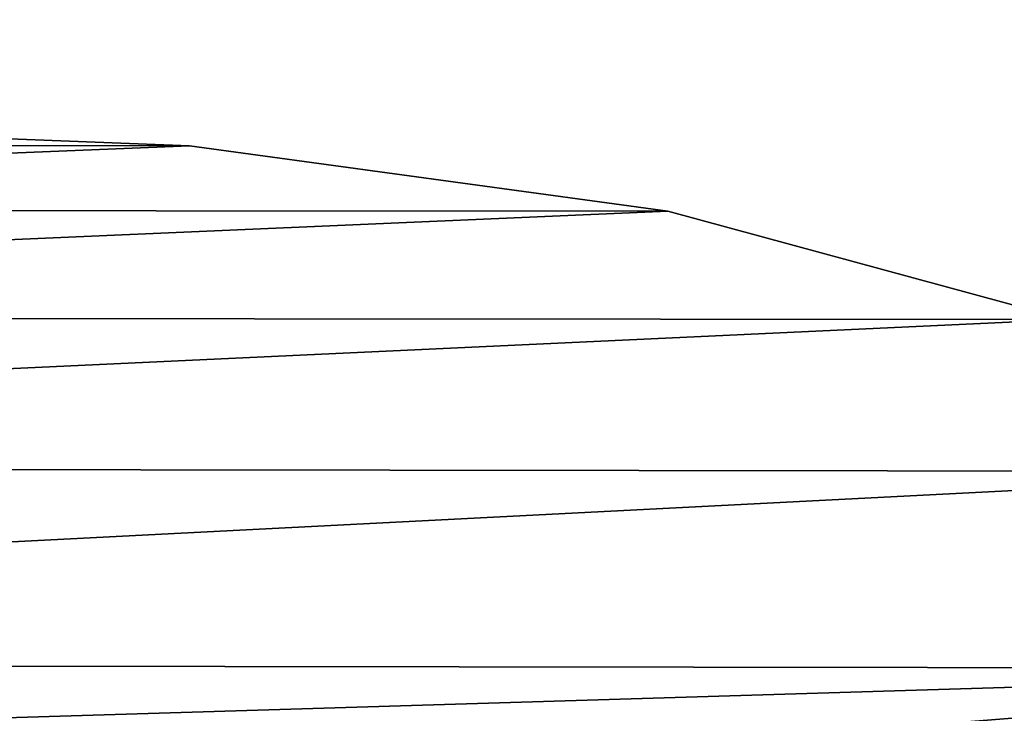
# Model space of a CAD drawing. Extents: x -5 to 2276, y 0 to 2500.
# Tile 32 of 106: x 794.45 to 804.17, y 414.8 to 421.65. Entities that reach past the tile are written whole.
import ezdxf

# ---------------------------------------------------------------- set-up
doc = ezdxf.new("R2010")
doc.units = 0
doc.header["$LTSCALE"] = 25.4
doc.layers.get('0').update_dxf_attribs({"linetype": 'CONTINUOUS'})
for name, color, linetype in [('IFCBUILDING', 32, 'CONTINUOUS'), ('IFCBUILDINGSTOREY', 34, 'CONTINUOUS'), ('IFCSITE', 32, 'CONTINUOUS'), ('IFCSLAB', 22, 'CONTINUOUS'), ('IFCWALL', 190, 'CONTINUOUS')]:
    doc.layers.add(name, color=color, linetype=linetype)

# ---------------------------------------------------------------- blocks, each defined once
blk = doc.blocks.new('GRUPUJ_1')
at = {"layer": 'IFCWALL'}
mesh = blk.add_polyface(dxfattribs=at)
corners = [(0, 0, 2300), (25, 25, 2300), (0, 2276.05, 2300), (175, 0, 2300), (25, 2251.05, 2300), (175, 25, 2300), (2500, 2151.05, 2300), (2475, 2251.05, 2300), (2475, 2151.05, 2300), (2500, 2276.05, 2300), (1245.07, 2251.05, 2300)]
mesh.append_faces([[corners[k] for k in face] for face in [(1, 3, 5), (6, 7, 8)]], dxfattribs={"vtx0": -1})
mesh.append_faces([[corners[k] for k in face] for face in [(0, 1, 2), (9, 7, 6)]], dxfattribs={"vtx0": -1, "vtx1": -1})
mesh.append_faces([[corners[k] for k in face] for face in [(1, 0, 3), (2, 1, 4), (4, 9, 2), (9, 4, 10), (9, 10, 7)]], dxfattribs={"vtx0": -1, "vtx2": -1})
mesh = blk.add_polyface(dxfattribs=at)
corners = [(2500, 0, 800), (175, 25, 800), (175, 0, 800), (2475, 25, 800), (2475, 2151.05, 800), (2500, 2151.05, 800)]
mesh.append_faces([[corners[k] for k in face] for face in [(0, 1, 2), (4, 0, 5)]], dxfattribs={"vtx0": -1})
mesh.append_faces([[corners[k] for k in face] for face in [(1, 0, 3), (3, 0, 4)]], dxfattribs={"vtx0": -1, "vtx1": -1})
blk = doc.blocks.new('GRUPUJ_7')
at = {"layer": 'IFCWALL'}
mesh = blk.add_polyface(dxfattribs=at)
corners = [(0, 0, 1500), (125, 100, 1500), (125, 2151.05, 1500), (150, 0, 1500), (150, 100, 1500), (2450, 2126.05, 1500), (2375, 2151.05, 1500), (2375, 2126.05, 1500), (0, 2226.05, 1500), (1220.07, 2226.05, 1500), (1220.07, 2151.05, 1500), (2450, 2226.05, 1500)]
mesh.append_faces([[corners[k] for k in face] for face in [(1, 3, 4), (5, 6, 7)]], dxfattribs={"vtx0": -1})
mesh.append_faces([[corners[k] for k in face] for face in [(8, 2, 9), (9, 6, 11), (11, 6, 5)]], dxfattribs={"vtx0": -1, "vtx1": -1})
mesh.append_faces([[corners[k] for k in face] for face in [(0, 1, 2), (1, 0, 3), (2, 8, 0), (9, 2, 10), (9, 10, 6)]], dxfattribs={"vtx0": -1, "vtx2": -1})
mesh = blk.add_polyface(dxfattribs=at)
corners = [(2450, 0), (150, 100), (150, 0), (2375, 100), (2375, 2126.05), (2450, 2126.05)]
mesh.append_faces([[corners[k] for k in face] for face in [(0, 1, 2), (4, 0, 5)]], dxfattribs={"vtx0": -1})
mesh.append_faces([[corners[k] for k in face] for face in [(1, 0, 3), (3, 0, 4)]], dxfattribs={"vtx0": -1, "vtx1": -1})
blk = doc.blocks.new('GRUPUJ_9')
at = {"layer": 'IFCWALL'}
mesh = blk.add_polyface(dxfattribs=at)
corners = [(0, 2051.05, 1500), (25, 2026.05, 1500), (1095.07, 2051.05, 1500), (0, 0, 1500), (25, 0, 1500), (2250, 2026.05, 1500), (2250, 2051.05, 1500)]
mesh.append_faces([[corners[k] for k in face] for face in [(1, 3, 4), (2, 5, 6)]], dxfattribs={"vtx0": -1})
mesh.append_faces([[corners[k] for k in face] for face in [(0, 1, 2)]], dxfattribs={"vtx0": -1, "vtx1": -1})
mesh.append_faces([[corners[k] for k in face] for face in [(1, 0, 3), (2, 1, 5)]], dxfattribs={"vtx0": -1, "vtx2": -1})
mesh = blk.add_polyface(dxfattribs=at)
corners = [(2250, 0), (25, 25), (25, 0), (2225, 25), (2225, 2026.05), (2250, 2026.05)]
mesh.append_faces([[corners[k] for k in face] for face in [(0, 1, 2), (4, 0, 5)]], dxfattribs={"vtx0": -1})
mesh.append_faces([[corners[k] for k in face] for face in [(1, 0, 3), (3, 0, 4)]], dxfattribs={"vtx0": -1, "vtx1": -1})
blk = doc.blocks.new('_CIANY')
at = {"layer": 'IFCWALL'}
for name, p in [('GRUPUJ_1', (0, 0)), ('GRUPUJ_7', (25, 25, 800)), ('GRUPUJ_9', (150, 125, 800))]:
    blk.add_blockref(name, p, dxfattribs=at)
mesh = blk.add_polyface(dxfattribs=at)
corners = [(0, 2276.05), (175, 2151.05), (175, 891.05), (1245.07, 2276.05), (175, 1251.05), (875, 2151.05), (1245.07, 2151.05), (1295.07, 2276.05), (1295.07, 2151.05), (2195.07, 2276.05), (1575, 2151.05), (2195.07, 2151.05), (2245.07, 2276.05), (2245.07, 2151.05), (2500, 2276.05), (2375, 2151.05), (2375, 651.05), (2375, 150), (0, 0), (175, 150), (2500, 0)]
mesh.append_faces([[corners[k] for k in face] for face in [(2, 1, 4)]], dxfattribs={"vtx0": -1})
mesh.append_faces([[corners[k] for k in face] for face in [(1, 3, 5), (5, 3, 6), (6, 7, 8), (8, 9, 10), (10, 9, 11), (11, 12, 13), (13, 14, 15), (15, 14, 16), (16, 14, 17), (18, 19, 20), (19, 0, 2), (20, 17, 14)]], dxfattribs={"vtx0": -1, "vtx1": -1})
mesh.append_faces([[corners[k] for k in face] for face in [(0, 1, 2)]], dxfattribs={"vtx0": -1, "vtx1": -1, "vtx2": -1})
mesh.append_faces([[corners[k] for k in face] for face in [(1, 0, 3), (6, 3, 7), (8, 7, 9), (11, 9, 12), (13, 12, 14), (19, 18, 0), (20, 19, 17)]], dxfattribs={"vtx0": -1, "vtx2": -1})
blk = doc.blocks.new('POD_OGA')
at = {"layer": 'IFCSLAB'}
mesh = blk.add_polyface(dxfattribs=at)
corners = [(1400, 2001.05), (1120.07, 1996.05), (1120.07, 2001.05), (0, 2001.05), (1400, 1101.05), (0, 1101.05), (1070.07, 1996.05), (1070.07, 2001.05)]
mesh.append_faces([[corners[k] for k in face] for face in [(0, 1, 2), (3, 4, 5), (6, 3, 7)]], dxfattribs={"vtx0": -1})
mesh.append_faces([[corners[k] for k in face] for face in [(4, 1, 0)]], dxfattribs={"vtx0": -1, "vtx1": -1})
mesh.append_faces([[corners[k] for k in face] for face in [(4, 3, 6)]], dxfattribs={"vtx0": -1, "vtx1": -1, "vtx2": -1})
mesh.append_faces([[corners[k] for k in face] for face in [(4, 6, 1)]], dxfattribs={"vtx0": -1, "vtx2": -1})
blk = doc.blocks.new('700-_MINIMALNA_D')
for p, q in [((211.009, 582.647), (211.009, 582.647, 2)), ((211.009, 582.647), (211.009, 582.647, 2)), ((208.861, 566.867), (208.861, 566.867, 2)), ((208.861, 566.867), (208.861, 566.867, 2))]:
    blk.add_line(p, q)
for points in [[(211.725, 601.052, 0), (211.009, 582.647, 0), (208.861, 566.867, 0), (205.281, 553.711, 0), (200.269, 543.179, 0), (193.763, 535.113, 0), (185.702, 529.35, 0), (176.086, 525.893, 0), (164.916, 524.741, 0), (153.625, 525.915, 0), (143.945, 529.436, 0), (135.875, 535.306, 0), (129.415, 543.524, 0), (124.467, 554.15, 0), (120.933, 567.248, 0), (118.813, 582.816, 0), (118.106, 600.856, 0)], [(211.725, 601.052, 2), (211.009, 582.647, 2), (208.861, 566.867, 2), (205.281, 553.711, 2), (200.269, 543.179, 2), (193.763, 535.113, 2), (185.702, 529.35, 2), (176.086, 525.893, 2), (164.916, 524.741, 2), (153.625, 525.915, 2), (143.945, 529.436, 2), (135.875, 535.306, 2), (129.415, 543.524, 2), (124.467, 554.15, 2), (120.933, 567.248, 2), (118.813, 582.816, 2), (118.106, 600.856, 2)], [(211.725, 601.052, 0), (211.009, 582.647, 0), (208.861, 566.867, 0), (205.281, 553.711, 0), (200.269, 543.179, 0), (193.763, 535.113, 0), (185.702, 529.35, 0), (176.086, 525.893, 0), (164.916, 524.741, 0), (153.625, 525.915, 0), (143.945, 529.436, 0), (135.875, 535.306, 0), (129.415, 543.524, 0), (124.467, 554.15, 0), (120.933, 567.248, 0), (118.813, 582.816, 0), (118.106, 600.856, 0)], [(211.725, 601.052, 2), (211.009, 582.647, 2), (208.861, 566.867, 2), (205.281, 553.711, 2), (200.269, 543.179, 2), (193.763, 535.113, 2), (185.702, 529.35, 2), (176.086, 525.893, 2), (164.916, 524.741, 2), (153.625, 525.915, 2), (143.945, 529.436, 2), (135.875, 535.306, 2), (129.415, 543.524, 2), (124.467, 554.15, 2), (120.933, 567.248, 2), (118.813, 582.816, 2), (118.106, 600.856, 2)], [(211.725, 601.052, 0), (211.009, 582.647, 0), (208.861, 566.867, 0), (205.281, 553.711, 0), (200.269, 543.179, 0), (193.763, 535.113, 0), (185.702, 529.35, 0), (176.086, 525.893, 0), (164.916, 524.741, 0), (153.625, 525.915, 0), (143.945, 529.436, 0), (135.875, 535.306, 0), (129.415, 543.524, 0), (124.467, 554.15, 0), (120.933, 567.248, 0), (118.813, 582.816, 0), (118.106, 600.856, 0)], [(211.725, 601.052, 2), (211.009, 582.647, 2), (208.861, 566.867, 2), (205.281, 553.711, 2), (200.269, 543.179, 2), (193.763, 535.113, 2), (185.702, 529.35, 2), (176.086, 525.893, 2), (164.916, 524.741, 2), (153.625, 525.915, 2), (143.945, 529.436, 2), (135.875, 535.306, 2), (129.415, 543.524, 2), (124.467, 554.15, 2), (120.933, 567.248, 2), (118.813, 582.816, 2), (118.106, 600.856, 2)], [(211.725, 601.052, 0), (211.009, 582.647, 0), (208.861, 566.867, 0), (205.281, 553.711, 0), (200.269, 543.179, 0), (193.763, 535.113, 0), (185.702, 529.35, 0), (176.086, 525.893, 0), (164.916, 524.741, 0), (153.625, 525.915, 0), (143.945, 529.436, 0), (135.875, 535.306, 0), (129.415, 543.524, 0), (124.467, 554.15, 0), (120.933, 567.248, 0), (118.813, 582.816, 0), (118.106, 600.856, 0)], [(211.725, 601.052, 2), (211.009, 582.647, 2), (208.861, 566.867, 2), (205.281, 553.711, 2), (200.269, 543.179, 2), (193.763, 535.113, 2), (185.702, 529.35, 2), (176.086, 525.893, 2), (164.916, 524.741, 2), (153.625, 525.915, 2), (143.945, 529.436, 2), (135.875, 535.306, 2), (129.415, 543.524, 2), (124.467, 554.15, 2), (120.933, 567.248, 2), (118.813, 582.816, 2), (118.106, 600.856, 2)], [(211.725, 601.052, 0), (211.009, 582.647, 0), (208.861, 566.867, 0), (205.281, 553.711, 0), (200.269, 543.179, 0), (193.763, 535.113, 0), (185.702, 529.35, 0), (176.086, 525.893, 0), (164.916, 524.741, 0), (153.625, 525.915, 0), (143.945, 529.436, 0), (135.875, 535.306, 0), (129.415, 543.524, 0), (124.467, 554.15, 0), (120.933, 567.248, 0), (118.813, 582.816, 0), (118.106, 600.856, 0)], [(211.725, 601.052, 2), (211.009, 582.647, 2), (208.861, 566.867, 2), (205.281, 553.711, 2), (200.269, 543.179, 2), (193.763, 535.113, 2), (185.702, 529.35, 2), (176.086, 525.893, 2), (164.916, 524.741, 2), (153.625, 525.915, 2), (143.945, 529.436, 2), (135.875, 535.306, 2), (129.415, 543.524, 2), (124.467, 554.15, 2), (120.933, 567.248, 2), (118.813, 582.816, 2), (118.106, 600.856, 2)], [(211.725, 601.052, 0), (211.009, 582.647, 0), (208.861, 566.867, 0), (205.281, 553.711, 0), (200.269, 543.179, 0), (193.763, 535.113, 0), (185.702, 529.35, 0), (176.086, 525.893, 0), (164.916, 524.741, 0), (153.625, 525.915, 0), (143.945, 529.436, 0), (135.875, 535.306, 0), (129.415, 543.524, 0), (124.467, 554.15, 0), (120.933, 567.248, 0), (118.813, 582.816, 0), (118.106, 600.856, 0)], [(211.725, 601.052, 2), (211.009, 582.647, 2), (208.861, 566.867, 2), (205.281, 553.711, 2), (200.269, 543.179, 2), (193.763, 535.113, 2), (185.702, 529.35, 2), (176.086, 525.893, 2), (164.916, 524.741, 2), (153.625, 525.915, 2), (143.945, 529.436, 2), (135.875, 535.306, 2), (129.415, 543.524, 2), (124.467, 554.15, 2), (120.933, 567.248, 2), (118.813, 582.816, 2), (118.106, 600.856, 2)], [(211.725, 601.052, 0), (211.009, 582.647, 0), (208.861, 566.867, 0), (205.281, 553.711, 0), (200.269, 543.179, 0), (193.763, 535.113, 0), (185.702, 529.35, 0), (176.086, 525.893, 0), (164.916, 524.741, 0), (153.625, 525.915, 0), (143.945, 529.436, 0), (135.875, 535.306, 0), (129.415, 543.524, 0), (124.467, 554.15, 0), (120.933, 567.248, 0), (118.813, 582.816, 0), (118.106, 600.856, 0)], [(211.725, 601.052, 2), (211.009, 582.647, 2), (208.861, 566.867, 2), (205.281, 553.711, 2), (200.269, 543.179, 2), (193.763, 535.113, 2), (185.702, 529.35, 2), (176.086, 525.893, 2), (164.916, 524.741, 2), (153.625, 525.915, 2), (143.945, 529.436, 2), (135.875, 535.306, 2), (129.415, 543.524, 2), (124.467, 554.15, 2), (120.933, 567.248, 2), (118.813, 582.816, 2), (118.106, 600.856, 2)], [(211.725, 601.052, 0), (211.009, 582.647, 0), (208.861, 566.867, 0), (205.281, 553.711, 0), (200.269, 543.179, 0), (193.763, 535.113, 0), (185.702, 529.35, 0), (176.086, 525.893, 0), (164.916, 524.741, 0), (153.625, 525.915, 0), (143.945, 529.436, 0), (135.875, 535.306, 0), (129.415, 543.524, 0), (124.467, 554.15, 0), (120.933, 567.248, 0), (118.813, 582.816, 0), (118.106, 600.856, 0)], [(211.725, 601.052, 2), (211.009, 582.647, 2), (208.861, 566.867, 2), (205.281, 553.711, 2), (200.269, 543.179, 2), (193.763, 535.113, 2), (185.702, 529.35, 2), (176.086, 525.893, 2), (164.916, 524.741, 2), (153.625, 525.915, 2), (143.945, 529.436, 2), (135.875, 535.306, 2), (129.415, 543.524, 2), (124.467, 554.15, 2), (120.933, 567.248, 2), (118.813, 582.816, 2), (118.106, 600.856, 2)], [(211.725, 601.052, 0), (211.009, 582.647, 0), (208.861, 566.867, 0), (205.281, 553.711, 0), (200.269, 543.179, 0), (193.763, 535.113, 0), (185.702, 529.35, 0), (176.086, 525.893, 0), (164.916, 524.741, 0), (153.625, 525.915, 0), (143.945, 529.436, 0), (135.875, 535.306, 0), (129.415, 543.524, 0), (124.467, 554.15, 0), (120.933, 567.248, 0), (118.813, 582.816, 0), (118.106, 600.856, 0)], [(211.725, 601.052, 2), (211.009, 582.647, 2), (208.861, 566.867, 2), (205.281, 553.711, 2), (200.269, 543.179, 2), (193.763, 535.113, 2), (185.702, 529.35, 2), (176.086, 525.893, 2), (164.916, 524.741, 2), (153.625, 525.915, 2), (143.945, 529.436, 2), (135.875, 535.306, 2), (129.415, 543.524, 2), (124.467, 554.15, 2), (120.933, 567.248, 2), (118.813, 582.816, 2), (118.106, 600.856, 2)], [(211.725, 601.052, 0), (211.009, 582.647, 0), (208.861, 566.867, 0), (205.281, 553.711, 0), (200.269, 543.179, 0), (193.763, 535.113, 0), (185.702, 529.35, 0), (176.086, 525.893, 0), (164.916, 524.741, 0), (153.625, 525.915, 0), (143.945, 529.436, 0), (135.875, 535.306, 0), (129.415, 543.524, 0), (124.467, 554.15, 0), (120.933, 567.248, 0), (118.813, 582.816, 0), (118.106, 600.856, 0)], [(211.725, 601.052, 2), (211.009, 582.647, 2), (208.861, 566.867, 2), (205.281, 553.711, 2), (200.269, 543.179, 2), (193.763, 535.113, 2), (185.702, 529.35, 2), (176.086, 525.893, 2), (164.916, 524.741, 2), (153.625, 525.915, 2), (143.945, 529.436, 2), (135.875, 535.306, 2), (129.415, 543.524, 2), (124.467, 554.15, 2), (120.933, 567.248, 2), (118.813, 582.816, 2), (118.106, 600.856, 2)], [(211.725, 601.052, 0), (211.009, 582.647, 0), (208.861, 566.867, 0), (205.281, 553.711, 0), (200.269, 543.179, 0), (193.763, 535.113, 0), (185.702, 529.35, 0), (176.086, 525.893, 0), (164.916, 524.741, 0), (153.625, 525.915, 0), (143.945, 529.436, 0), (135.875, 535.306, 0), (129.415, 543.524, 0), (124.467, 554.15, 0), (120.933, 567.248, 0), (118.813, 582.816, 0), (118.106, 600.856, 0)], [(211.725, 601.052, 2), (211.009, 582.647, 2), (208.861, 566.867, 2), (205.281, 553.711, 2), (200.269, 543.179, 2), (193.763, 535.113, 2), (185.702, 529.35, 2), (176.086, 525.893, 2), (164.916, 524.741, 2), (153.625, 525.915, 2), (143.945, 529.436, 2), (135.875, 535.306, 2), (129.415, 543.524, 2), (124.467, 554.15, 2), (120.933, 567.248, 2), (118.813, 582.816, 2), (118.106, 600.856, 2)], [(211.725, 601.052, 0), (211.009, 582.647, 0), (208.861, 566.867, 0), (205.281, 553.711, 0), (200.269, 543.179, 0), (193.763, 535.113, 0), (185.702, 529.35, 0), (176.086, 525.893, 0), (164.916, 524.741, 0), (153.625, 525.915, 0), (143.945, 529.436, 0), (135.875, 535.306, 0), (129.415, 543.524, 0), (124.467, 554.15, 0), (120.933, 567.248, 0), (118.813, 582.816, 0), (118.106, 600.856, 0)], [(211.725, 601.052, 2), (211.009, 582.647, 2), (208.861, 566.867, 2), (205.281, 553.711, 2), (200.269, 543.179, 2), (193.763, 535.113, 2), (185.702, 529.35, 2), (176.086, 525.893, 2), (164.916, 524.741, 2), (153.625, 525.915, 2), (143.945, 529.436, 2), (135.875, 535.306, 2), (129.415, 543.524, 2), (124.467, 554.15, 2), (120.933, 567.248, 2), (118.813, 582.816, 2), (118.106, 600.856, 2)], [(211.725, 601.052, 0), (211.009, 582.647, 0), (208.861, 566.867, 0), (205.281, 553.711, 0), (200.269, 543.179, 0), (193.763, 535.113, 0), (185.702, 529.35, 0), (176.086, 525.893, 0), (164.916, 524.741, 0), (153.625, 525.915, 0), (143.945, 529.436, 0), (135.875, 535.306, 0), (129.415, 543.524, 0), (124.467, 554.15, 0), (120.933, 567.248, 0), (118.813, 582.816, 0), (118.106, 600.856, 0)], [(211.725, 601.052, 2), (211.009, 582.647, 2), (208.861, 566.867, 2), (205.281, 553.711, 2), (200.269, 543.179, 2), (193.763, 535.113, 2), (185.702, 529.35, 2), (176.086, 525.893, 2), (164.916, 524.741, 2), (153.625, 525.915, 2), (143.945, 529.436, 2), (135.875, 535.306, 2), (129.415, 543.524, 2), (124.467, 554.15, 2), (120.933, 567.248, 2), (118.813, 582.816, 2), (118.106, 600.856, 2)], [(211.725, 601.052, 0), (211.009, 582.647, 0), (208.861, 566.867, 0), (205.281, 553.711, 0), (200.269, 543.179, 0), (193.763, 535.113, 0), (185.702, 529.35, 0), (176.086, 525.893, 0), (164.916, 524.741, 0), (153.625, 525.915, 0), (143.945, 529.436, 0), (135.875, 535.306, 0), (129.415, 543.524, 0), (124.467, 554.15, 0), (120.933, 567.248, 0), (118.813, 582.816, 0), (118.106, 600.856, 0)], [(211.725, 601.052, 2), (211.009, 582.647, 2), (208.861, 566.867, 2), (205.281, 553.711, 2), (200.269, 543.179, 2), (193.763, 535.113, 2), (185.702, 529.35, 2), (176.086, 525.893, 2), (164.916, 524.741, 2), (153.625, 525.915, 2), (143.945, 529.436, 2), (135.875, 535.306, 2), (129.415, 543.524, 2), (124.467, 554.15, 2), (120.933, 567.248, 2), (118.813, 582.816, 2), (118.106, 600.856, 2)], [(211.725, 601.052, 0), (211.009, 582.647, 0), (208.861, 566.867, 0), (205.281, 553.711, 0), (200.269, 543.179, 0), (193.763, 535.113, 0), (185.702, 529.35, 0), (176.086, 525.893, 0), (164.916, 524.741, 0), (153.625, 525.915, 0), (143.945, 529.436, 0), (135.875, 535.306, 0), (129.415, 543.524, 0), (124.467, 554.15, 0), (120.933, 567.248, 0), (118.813, 582.816, 0), (118.106, 600.856, 0)], [(211.725, 601.052, 2), (211.009, 582.647, 2), (208.861, 566.867, 2), (205.281, 553.711, 2), (200.269, 543.179, 2), (193.763, 535.113, 2), (185.702, 529.35, 2), (176.086, 525.893, 2), (164.916, 524.741, 2), (153.625, 525.915, 2), (143.945, 529.436, 2), (135.875, 535.306, 2), (129.415, 543.524, 2), (124.467, 554.15, 2), (120.933, 567.248, 2), (118.813, 582.816, 2), (118.106, 600.856, 2)], [(211.725, 601.052, 0), (211.009, 582.647, 0), (208.861, 566.867, 0), (205.281, 553.711, 0), (200.269, 543.179, 0), (193.763, 535.113, 0), (185.702, 529.35, 0), (176.086, 525.893, 0), (164.916, 524.741, 0), (153.625, 525.915, 0), (143.945, 529.436, 0), (135.875, 535.306, 0), (129.415, 543.524, 0), (124.467, 554.15, 0), (120.933, 567.248, 0), (118.813, 582.816, 0), (118.106, 600.856, 0)], [(211.725, 601.052, 2), (211.009, 582.647, 2), (208.861, 566.867, 2), (205.281, 553.711, 2), (200.269, 543.179, 2), (193.763, 535.113, 2), (185.702, 529.35, 2), (176.086, 525.893, 2), (164.916, 524.741, 2), (153.625, 525.915, 2), (143.945, 529.436, 2), (135.875, 535.306, 2), (129.415, 543.524, 2), (124.467, 554.15, 2), (120.933, 567.248, 2), (118.813, 582.816, 2), (118.106, 600.856, 2)], [(211.725, 601.052, 0), (211.009, 582.647, 0), (208.861, 566.867, 0), (205.281, 553.711, 0), (200.269, 543.179, 0), (193.763, 535.113, 0), (185.702, 529.35, 0), (176.086, 525.893, 0), (164.916, 524.741, 0), (153.625, 525.915, 0), (143.945, 529.436, 0), (135.875, 535.306, 0), (129.415, 543.524, 0), (124.467, 554.15, 0), (120.933, 567.248, 0), (118.813, 582.816, 0), (118.106, 600.856, 0)], [(211.725, 601.052, 2), (211.009, 582.647, 2), (208.861, 566.867, 2), (205.281, 553.711, 2), (200.269, 543.179, 2), (193.763, 535.113, 2), (185.702, 529.35, 2), (176.086, 525.893, 2), (164.916, 524.741, 2), (153.625, 525.915, 2), (143.945, 529.436, 2), (135.875, 535.306, 2), (129.415, 543.524, 2), (124.467, 554.15, 2), (120.933, 567.248, 2), (118.813, 582.816, 2), (118.106, 600.856, 2)], [(211.725, 601.052, 0), (211.009, 582.647, 0), (208.861, 566.867, 0), (205.281, 553.711, 0), (200.269, 543.179, 0), (193.763, 535.113, 0), (185.702, 529.35, 0), (176.086, 525.893, 0), (164.916, 524.741, 0), (153.625, 525.915, 0), (143.945, 529.436, 0), (135.875, 535.306, 0), (129.415, 543.524, 0), (124.467, 554.15, 0), (120.933, 567.248, 0), (118.813, 582.816, 0), (118.106, 600.856, 0)], [(211.725, 601.052, 2), (211.009, 582.647, 2), (208.861, 566.867, 2), (205.281, 553.711, 2), (200.269, 543.179, 2), (193.763, 535.113, 2), (185.702, 529.35, 2), (176.086, 525.893, 2), (164.916, 524.741, 2), (153.625, 525.915, 2), (143.945, 529.436, 2), (135.875, 535.306, 2), (129.415, 543.524, 2), (124.467, 554.15, 2), (120.933, 567.248, 2), (118.813, 582.816, 2), (118.106, 600.856, 2)], [(211.725, 601.052, 0), (211.009, 582.647, 0), (208.861, 566.867, 0), (205.281, 553.711, 0), (200.269, 543.179, 0), (193.763, 535.113, 0), (185.702, 529.35, 0), (176.086, 525.893, 0), (164.916, 524.741, 0), (153.625, 525.915, 0), (143.945, 529.436, 0), (135.875, 535.306, 0), (129.415, 543.524, 0), (124.467, 554.15, 0), (120.933, 567.248, 0), (118.813, 582.816, 0), (118.106, 600.856, 0)], [(211.725, 601.052, 2), (211.009, 582.647, 2), (208.861, 566.867, 2), (205.281, 553.711, 2), (200.269, 543.179, 2), (193.763, 535.113, 2), (185.702, 529.35, 2), (176.086, 525.893, 2), (164.916, 524.741, 2), (153.625, 525.915, 2), (143.945, 529.436, 2), (135.875, 535.306, 2), (129.415, 543.524, 2), (124.467, 554.15, 2), (120.933, 567.248, 2), (118.813, 582.816, 2), (118.106, 600.856, 2)], [(211.725, 601.052, 0), (211.009, 582.647, 0), (208.861, 566.867, 0), (205.281, 553.711, 0), (200.269, 543.179, 0), (193.763, 535.113, 0), (185.702, 529.35, 0), (176.086, 525.893, 0), (164.916, 524.741, 0), (153.625, 525.915, 0), (143.945, 529.436, 0), (135.875, 535.306, 0), (129.415, 543.524, 0), (124.467, 554.15, 0), (120.933, 567.248, 0), (118.813, 582.816, 0), (118.106, 600.856, 0)], [(211.725, 601.052, 2), (211.009, 582.647, 2), (208.861, 566.867, 2), (205.281, 553.711, 2), (200.269, 543.179, 2), (193.763, 535.113, 2), (185.702, 529.35, 2), (176.086, 525.893, 2), (164.916, 524.741, 2), (153.625, 525.915, 2), (143.945, 529.436, 2), (135.875, 535.306, 2), (129.415, 543.524, 2), (124.467, 554.15, 2), (120.933, 567.248, 2), (118.813, 582.816, 2), (118.106, 600.856, 2)], [(211.725, 601.052, 0), (211.009, 582.647, 0), (208.861, 566.867, 0), (205.281, 553.711, 0), (200.269, 543.179, 0), (193.763, 535.113, 0), (185.702, 529.35, 0), (176.086, 525.893, 0), (164.916, 524.741, 0), (153.625, 525.915, 0), (143.945, 529.436, 0), (135.875, 535.306, 0), (129.415, 543.524, 0), (124.467, 554.15, 0), (120.933, 567.248, 0), (118.813, 582.816, 0), (118.106, 600.856, 0)], [(211.725, 601.052, 2), (211.009, 582.647, 2), (208.861, 566.867, 2), (205.281, 553.711, 2), (200.269, 543.179, 2), (193.763, 535.113, 2), (185.702, 529.35, 2), (176.086, 525.893, 2), (164.916, 524.741, 2), (153.625, 525.915, 2), (143.945, 529.436, 2), (135.875, 535.306, 2), (129.415, 543.524, 2), (124.467, 554.15, 2), (120.933, 567.248, 2), (118.813, 582.816, 2), (118.106, 600.856, 2)], [(211.725, 601.052, 0), (211.009, 582.647, 0), (208.861, 566.867, 0), (205.281, 553.711, 0), (200.269, 543.179, 0), (193.763, 535.113, 0), (185.702, 529.35, 0), (176.086, 525.893, 0), (164.916, 524.741, 0), (153.625, 525.915, 0), (143.945, 529.436, 0), (135.875, 535.306, 0), (129.415, 543.524, 0), (124.467, 554.15, 0), (120.933, 567.248, 0), (118.813, 582.816, 0), (118.106, 600.856, 0)], [(211.725, 601.052, 2), (211.009, 582.647, 2), (208.861, 566.867, 2), (205.281, 553.711, 2), (200.269, 543.179, 2), (193.763, 535.113, 2), (185.702, 529.35, 2), (176.086, 525.893, 2), (164.916, 524.741, 2), (153.625, 525.915, 2), (143.945, 529.436, 2), (135.875, 535.306, 2), (129.415, 543.524, 2), (124.467, 554.15, 2), (120.933, 567.248, 2), (118.813, 582.816, 2), (118.106, 600.856, 2)], [(211.725, 601.052, 0), (211.009, 582.647, 0), (208.861, 566.867, 0), (205.281, 553.711, 0), (200.269, 543.179, 0), (193.763, 535.113, 0), (185.702, 529.35, 0), (176.086, 525.893, 0), (164.916, 524.741, 0), (153.625, 525.915, 0), (143.945, 529.436, 0), (135.875, 535.306, 0), (129.415, 543.524, 0), (124.467, 554.15, 0), (120.933, 567.248, 0), (118.813, 582.816, 0), (118.106, 600.856, 0)], [(211.725, 601.052, 2), (211.009, 582.647, 2), (208.861, 566.867, 2), (205.281, 553.711, 2), (200.269, 543.179, 2), (193.763, 535.113, 2), (185.702, 529.35, 2), (176.086, 525.893, 2), (164.916, 524.741, 2), (153.625, 525.915, 2), (143.945, 529.436, 2), (135.875, 535.306, 2), (129.415, 543.524, 2), (124.467, 554.15, 2), (120.933, 567.248, 2), (118.813, 582.816, 2), (118.106, 600.856, 2)], [(211.725, 601.052, 0), (211.009, 582.647, 0), (208.861, 566.867, 0), (205.281, 553.711, 0), (200.269, 543.179, 0), (193.763, 535.113, 0), (185.702, 529.35, 0), (176.086, 525.893, 0), (164.916, 524.741, 0), (153.625, 525.915, 0), (143.945, 529.436, 0), (135.875, 535.306, 0), (129.415, 543.524, 0), (124.467, 554.15, 0), (120.933, 567.248, 0), (118.813, 582.816, 0), (118.106, 600.856, 0)], [(211.725, 601.052, 2), (211.009, 582.647, 2), (208.861, 566.867, 2), (205.281, 553.711, 2), (200.269, 543.179, 2), (193.763, 535.113, 2), (185.702, 529.35, 2), (176.086, 525.893, 2), (164.916, 524.741, 2), (153.625, 525.915, 2), (143.945, 529.436, 2), (135.875, 535.306, 2), (129.415, 543.524, 2), (124.467, 554.15, 2), (120.933, 567.248, 2), (118.813, 582.816, 2), (118.106, 600.856, 2)], [(211.725, 601.052, 0), (211.009, 582.647, 0), (208.861, 566.867, 0), (205.281, 553.711, 0), (200.269, 543.179, 0), (193.763, 535.113, 0), (185.702, 529.35, 0), (176.086, 525.893, 0), (164.916, 524.741, 0), (153.625, 525.915, 0), (143.945, 529.436, 0), (135.875, 535.306, 0), (129.415, 543.524, 0), (124.467, 554.15, 0), (120.933, 567.248, 0), (118.813, 582.816, 0), (118.106, 600.856, 0)], [(211.725, 601.052, 2), (211.009, 582.647, 2), (208.861, 566.867, 2), (205.281, 553.711, 2), (200.269, 543.179, 2), (193.763, 535.113, 2), (185.702, 529.35, 2), (176.086, 525.893, 2), (164.916, 524.741, 2), (153.625, 525.915, 2), (143.945, 529.436, 2), (135.875, 535.306, 2), (129.415, 543.524, 2), (124.467, 554.15, 2), (120.933, 567.248, 2), (118.813, 582.816, 2), (118.106, 600.856, 2)], [(211.725, 601.052, 0), (211.009, 582.647, 0), (208.861, 566.867, 0), (205.281, 553.711, 0), (200.269, 543.179, 0), (193.763, 535.113, 0), (185.702, 529.35, 0), (176.086, 525.893, 0), (164.916, 524.741, 0), (153.625, 525.915, 0), (143.945, 529.436, 0), (135.875, 535.306, 0), (129.415, 543.524, 0), (124.467, 554.15, 0), (120.933, 567.248, 0), (118.813, 582.816, 0), (118.106, 600.856, 0)], [(211.725, 601.052, 2), (211.009, 582.647, 2), (208.861, 566.867, 2), (205.281, 553.711, 2), (200.269, 543.179, 2), (193.763, 535.113, 2), (185.702, 529.35, 2), (176.086, 525.893, 2), (164.916, 524.741, 2), (153.625, 525.915, 2), (143.945, 529.436, 2), (135.875, 535.306, 2), (129.415, 543.524, 2), (124.467, 554.15, 2), (120.933, 567.248, 2), (118.813, 582.816, 2), (118.106, 600.856, 2)], [(211.725, 601.052, 0), (211.009, 582.647, 0), (208.861, 566.867, 0), (205.281, 553.711, 0), (200.269, 543.179, 0), (193.763, 535.113, 0), (185.702, 529.35, 0), (176.086, 525.893, 0), (164.916, 524.741, 0), (153.625, 525.915, 0), (143.945, 529.436, 0), (135.875, 535.306, 0), (129.415, 543.524, 0), (124.467, 554.15, 0), (120.933, 567.248, 0), (118.813, 582.816, 0), (118.106, 600.856, 0)], [(211.725, 601.052, 2), (211.009, 582.647, 2), (208.861, 566.867, 2), (205.281, 553.711, 2), (200.269, 543.179, 2), (193.763, 535.113, 2), (185.702, 529.35, 2), (176.086, 525.893, 2), (164.916, 524.741, 2), (153.625, 525.915, 2), (143.945, 529.436, 2), (135.875, 535.306, 2), (129.415, 543.524, 2), (124.467, 554.15, 2), (120.933, 567.248, 2), (118.813, 582.816, 2), (118.106, 600.856, 2)], [(211.725, 601.052, 0), (211.009, 582.647, 0), (208.861, 566.867, 0), (205.281, 553.711, 0), (200.269, 543.179, 0), (193.763, 535.113, 0), (185.702, 529.35, 0), (176.086, 525.893, 0), (164.916, 524.741, 0), (153.625, 525.915, 0), (143.945, 529.436, 0), (135.875, 535.306, 0), (129.415, 543.524, 0), (124.467, 554.15, 0), (120.933, 567.248, 0), (118.813, 582.816, 0), (118.106, 600.856, 0)], [(211.725, 601.052, 2), (211.009, 582.647, 2), (208.861, 566.867, 2), (205.281, 553.711, 2), (200.269, 543.179, 2), (193.763, 535.113, 2), (185.702, 529.35, 2), (176.086, 525.893, 2), (164.916, 524.741, 2), (153.625, 525.915, 2), (143.945, 529.436, 2), (135.875, 535.306, 2), (129.415, 543.524, 2), (124.467, 554.15, 2), (120.933, 567.248, 2), (118.813, 582.816, 2), (118.106, 600.856, 2)], [(211.725, 601.052, 0), (211.009, 582.647, 0), (208.861, 566.867, 0), (205.281, 553.711, 0), (200.269, 543.179, 0), (193.763, 535.113, 0), (185.702, 529.35, 0), (176.086, 525.893, 0), (164.916, 524.741, 0), (153.625, 525.915, 0), (143.945, 529.436, 0), (135.875, 535.306, 0), (129.415, 543.524, 0), (124.467, 554.15, 0), (120.933, 567.248, 0), (118.813, 582.816, 0), (118.106, 600.856, 0)], [(211.725, 601.052, 2), (211.009, 582.647, 2), (208.861, 566.867, 2), (205.281, 553.711, 2), (200.269, 543.179, 2), (193.763, 535.113, 2), (185.702, 529.35, 2), (176.086, 525.893, 2), (164.916, 524.741, 2), (153.625, 525.915, 2), (143.945, 529.436, 2), (135.875, 535.306, 2), (129.415, 543.524, 2), (124.467, 554.15, 2), (120.933, 567.248, 2), (118.813, 582.816, 2), (118.106, 600.856, 2)], [(211.725, 601.052, 0), (211.009, 582.647, 0), (208.861, 566.867, 0), (205.281, 553.711, 0), (200.269, 543.179, 0), (193.763, 535.113, 0), (185.702, 529.35, 0), (176.086, 525.893, 0), (164.916, 524.741, 0), (153.625, 525.915, 0), (143.945, 529.436, 0), (135.875, 535.306, 0), (129.415, 543.524, 0), (124.467, 554.15, 0), (120.933, 567.248, 0), (118.813, 582.816, 0), (118.106, 600.856, 0)], [(211.725, 601.052, 2), (211.009, 582.647, 2), (208.861, 566.867, 2), (205.281, 553.711, 2), (200.269, 543.179, 2), (193.763, 535.113, 2), (185.702, 529.35, 2), (176.086, 525.893, 2), (164.916, 524.741, 2), (153.625, 525.915, 2), (143.945, 529.436, 2), (135.875, 535.306, 2), (129.415, 543.524, 2), (124.467, 554.15, 2), (120.933, 567.248, 2), (118.813, 582.816, 2), (118.106, 600.856, 2)], [(211.725, 601.052, 0), (211.009, 582.647, 0), (208.861, 566.867, 0), (205.281, 553.711, 0), (200.269, 543.179, 0), (193.763, 535.113, 0), (185.702, 529.35, 0), (176.086, 525.893, 0), (164.916, 524.741, 0), (153.625, 525.915, 0), (143.945, 529.436, 0), (135.875, 535.306, 0), (129.415, 543.524, 0), (124.467, 554.15, 0), (120.933, 567.248, 0), (118.813, 582.816, 0), (118.106, 600.856, 0)], [(211.725, 601.052, 2), (211.009, 582.647, 2), (208.861, 566.867, 2), (205.281, 553.711, 2), (200.269, 543.179, 2), (193.763, 535.113, 2), (185.702, 529.35, 2), (176.086, 525.893, 2), (164.916, 524.741, 2), (153.625, 525.915, 2), (143.945, 529.436, 2), (135.875, 535.306, 2), (129.415, 543.524, 2), (124.467, 554.15, 2), (120.933, 567.248, 2), (118.813, 582.816, 2), (118.106, 600.856, 2)], [(211.725, 601.052, 0), (211.009, 582.647, 0), (208.861, 566.867, 0), (205.281, 553.711, 0), (200.269, 543.179, 0), (193.763, 535.113, 0), (185.702, 529.35, 0), (176.086, 525.893, 0), (164.916, 524.741, 0), (153.625, 525.915, 0), (143.945, 529.436, 0), (135.875, 535.306, 0), (129.415, 543.524, 0), (124.467, 554.15, 0), (120.933, 567.248, 0), (118.813, 582.816, 0), (118.106, 600.856, 0)], [(211.725, 601.052, 2), (211.009, 582.647, 2), (208.861, 566.867, 2), (205.281, 553.711, 2), (200.269, 543.179, 2), (193.763, 535.113, 2), (185.702, 529.35, 2), (176.086, 525.893, 2), (164.916, 524.741, 2), (153.625, 525.915, 2), (143.945, 529.436, 2), (135.875, 535.306, 2), (129.415, 543.524, 2), (124.467, 554.15, 2), (120.933, 567.248, 2), (118.813, 582.816, 2), (118.106, 600.856, 2)], [(211.725, 601.052, 0), (211.009, 582.647, 0), (208.861, 566.867, 0), (205.281, 553.711, 0), (200.269, 543.179, 0), (193.763, 535.113, 0), (185.702, 529.35, 0), (176.086, 525.893, 0), (164.916, 524.741, 0), (153.625, 525.915, 0), (143.945, 529.436, 0), (135.875, 535.306, 0), (129.415, 543.524, 0), (124.467, 554.15, 0), (120.933, 567.248, 0), (118.813, 582.816, 0), (118.106, 600.856, 0)], [(211.725, 601.052, 2), (211.009, 582.647, 2), (208.861, 566.867, 2), (205.281, 553.711, 2), (200.269, 543.179, 2), (193.763, 535.113, 2), (185.702, 529.35, 2), (176.086, 525.893, 2), (164.916, 524.741, 2), (153.625, 525.915, 2), (143.945, 529.436, 2), (135.875, 535.306, 2), (129.415, 543.524, 2), (124.467, 554.15, 2), (120.933, 567.248, 2), (118.813, 582.816, 2), (118.106, 600.856, 2)]]:
    blk.add_polyline3d(points)
mesh = blk.add_polyface()
corners = [(136.068, 666.851), (139.151, 626.621), (138.069, 600.856), (144.129, 672.582), (140.7, 637.045), (143.183, 645.502), (146.784, 652.226), (153.745, 676.021), (151.492, 657.057), (157.479, 659.97), (164.916, 677.167), (164.916, 660.941), (176.206, 675.981), (172.402, 659.97), (178.339, 657.057), (185.887, 672.422), (182.949, 652.275), (186.452, 645.699), (193.957, 666.491), (188.96, 637.389), (190.582, 627.211), (191.762, 601.052), (193.763, 535.113), (200.269, 543.179), (200.416, 658.188), (205.281, 553.711), (205.364, 647.499), (208.861, 566.867), (208.898, 634.414), (211.009, 582.647), (211.019, 618.932), (211.725, 601.052), (118.822, 619.34), (118.813, 582.816), (118.106, 600.856), (120.933, 567.248), (120.97, 635.164), (124.467, 554.15), (124.55, 648.326), (129.415, 543.524), (129.563, 658.827), (135.875, 535.306), (139.003, 575.189), (143.945, 529.436), (140.491, 565.404), (143.084, 556.701), (146.538, 550.002), (153.625, 525.915), (151.197, 545.048), (157.258, 541.987), (164.916, 524.741), (164.916, 540.967), (172.353, 541.938), (176.086, 525.893), (178.339, 544.851), (185.702, 529.35), (183.023, 549.682), (186.55, 556.406), (188.984, 564.642), (190.582, 574.796)]
mesh.append_faces([[corners[k] for k in face] for face in [(29, 30, 31), (32, 33, 34)]], dxfattribs={"vtx0": -1})
mesh.append_faces([[corners[k] for k in face] for face in [(1, 3, 4), (4, 3, 5), (5, 3, 6), (6, 7, 8), (8, 7, 9), (9, 10, 11), (11, 12, 13), (13, 12, 14), (14, 15, 16), (16, 15, 17), (17, 18, 19), (19, 18, 20), (20, 18, 21), (22, 18, 23), (23, 24, 25), (25, 26, 27), (27, 28, 29), (33, 32, 35), (35, 36, 37), (37, 38, 39), (39, 40, 41), (41, 42, 43), (43, 46, 47), (47, 49, 50), (50, 52, 53), (53, 54, 55), (55, 57, 22)]], dxfattribs={"vtx0": -1, "vtx1": -1})
mesh.append_faces([[corners[k] for k in face] for face in [(21, 18, 22), (41, 0, 2)]], dxfattribs={"vtx0": -1, "vtx1": -1, "vtx2": -1})
mesh.append_faces([[corners[k] for k in face] for face in [(0, 1, 2), (1, 0, 3), (6, 3, 7), (9, 7, 10), (11, 10, 12), (14, 12, 15), (17, 15, 18), (23, 18, 24), (25, 24, 26), (27, 26, 28), (29, 28, 30), (35, 32, 36), (37, 36, 38), (39, 38, 40), (41, 40, 0), (41, 2, 42), (43, 42, 44), (43, 44, 45), (43, 45, 46), (47, 46, 48), (47, 48, 49), (50, 49, 51), (50, 51, 52), (53, 52, 54), (55, 54, 56), (55, 56, 57), (22, 57, 58), (22, 58, 59), (22, 59, 21)]], dxfattribs={"vtx0": -1, "vtx2": -1})
mesh = blk.add_polyface()
corners = [(118.813, 582.816, 2), (118.822, 619.34, 2), (118.106, 600.856, 2), (120.933, 567.248, 2), (120.97, 635.164, 2), (124.467, 554.15, 2), (124.55, 648.326, 2), (129.415, 543.524, 2), (129.563, 658.827, 2), (135.875, 535.306, 2), (136.068, 666.851, 2), (138.069, 600.856, 2), (139.003, 575.189, 2), (143.945, 529.436, 2), (140.491, 565.404, 2), (143.084, 556.701, 2), (146.538, 550.002, 2), (153.625, 525.915, 2), (151.197, 545.048, 2), (157.258, 541.987, 2), (164.916, 524.741, 2), (164.916, 540.967, 2), (176.086, 525.893, 2), (172.353, 541.938, 2), (178.339, 544.851, 2), (185.702, 529.35, 2), (183.023, 549.682, 2), (186.55, 556.406, 2), (193.763, 535.113, 2), (188.984, 564.642, 2), (190.582, 574.796, 2), (191.762, 601.052, 2), (139.151, 626.621, 2), (144.129, 672.582, 2), (140.7, 637.045, 2), (143.183, 645.502, 2), (146.784, 652.226, 2), (153.745, 676.021, 2), (151.492, 657.057, 2), (157.479, 659.97, 2), (164.916, 677.167, 2), (164.916, 660.941, 2), (172.402, 659.97, 2), (176.206, 675.981, 2), (178.339, 657.057, 2), (185.887, 672.422, 2), (182.949, 652.275, 2), (186.452, 645.699, 2), (193.957, 666.491, 2), (188.96, 637.389, 2), (190.582, 627.211, 2), (200.269, 543.179, 2), (200.416, 658.188, 2), (205.281, 553.711, 2), (205.364, 647.499, 2), (208.861, 566.867, 2), (208.898, 634.414, 2), (211.009, 582.647, 2), (211.019, 618.932, 2), (211.725, 601.052, 2)]
mesh.append_faces([[corners[k] for k in face] for face in [(0, 1, 2), (58, 57, 59)]], dxfattribs={"vtx0": -1})
mesh.append_faces([[corners[k] for k in face] for face in [(1, 3, 4), (4, 5, 6), (6, 7, 8), (8, 9, 10), (11, 9, 12), (12, 13, 14), (14, 13, 15), (15, 13, 16), (16, 17, 18), (18, 17, 19), (19, 20, 21), (21, 22, 23), (23, 22, 24), (24, 25, 26), (26, 25, 27), (27, 28, 29), (29, 28, 30), (30, 28, 31), (10, 32, 33), (32, 10, 11), (33, 36, 37), (37, 39, 40), (40, 42, 43), (43, 44, 45), (45, 47, 48), (48, 51, 52), (52, 53, 54), (54, 55, 56), (56, 57, 58)]], dxfattribs={"vtx0": -1, "vtx1": -1})
mesh.append_faces([[corners[k] for k in face] for face in [(10, 9, 11), (48, 31, 28)]], dxfattribs={"vtx0": -1, "vtx1": -1, "vtx2": -1})
mesh.append_faces([[corners[k] for k in face] for face in [(1, 0, 3), (4, 3, 5), (6, 5, 7), (8, 7, 9), (12, 9, 13), (16, 13, 17), (19, 17, 20), (21, 20, 22), (24, 22, 25), (27, 25, 28), (33, 32, 34), (33, 34, 35), (33, 35, 36), (37, 36, 38), (37, 38, 39), (40, 39, 41), (40, 41, 42), (43, 42, 44), (45, 44, 46), (45, 46, 47), (48, 47, 49), (48, 49, 50), (48, 50, 31), (48, 28, 51), (52, 51, 53), (54, 53, 55), (56, 55, 57)]], dxfattribs={"vtx0": -1, "vtx2": -1})
mesh = blk.add_polyface()
corners = [(211.725, 601.052), (211.009, 582.647, 2), (211.009, 582.647), (211.725, 601.052, 2)]
mesh.append_faces([[corners[k] for k in face] for face in [(0, 1, 2), (1, 0, 3)]], dxfattribs={"vtx0": -1})
mesh = blk.add_polyface()
corners = [(211.009, 582.647), (208.861, 566.867, 2), (208.861, 566.867), (211.009, 582.647, 2)]
mesh.append_faces([[corners[k] for k in face] for face in [(0, 1, 2), (1, 0, 3)]], dxfattribs={"vtx0": -1})
mesh = blk.add_polyface()
corners = [(208.861, 566.867), (205.281, 553.711, 2), (205.281, 553.711), (208.861, 566.867, 2)]
mesh.append_faces([[corners[k] for k in face] for face in [(0, 1, 2), (1, 0, 3)]], dxfattribs={"vtx0": -1})
blk = doc.blocks.new('PRZESTRZE__MANEWROWA_LICZO')
at = {"xscale": 0.2991999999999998, "yscale": 0.2991999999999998, "zscale": 0.2991999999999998, "rotation": 360}
blk.add_blockref('700-_MINIMALNA_D', (182.2677, 54.5505, 1.7), dxfattribs=at)
at = {"layer": 'IFCSLAB'}
mesh = blk.add_polyface(dxfattribs=at)
corners = [(700, 450, 1.7), (0, 900, 1.7), (0, 0, 1.7)]
mesh.append_faces([[corners[k] for k in face] for face in [(0, 1, 2)]])
mesh = blk.add_polyface(dxfattribs=at)
corners = [(1400, 900), (1120.07, 895), (1120.07, 900), (0, 900), (1400, 0), (0, 0), (1070.07, 895), (1070.07, 900)]
mesh.append_faces([[corners[k] for k in face] for face in [(0, 1, 2), (3, 4, 5), (6, 3, 7)]], dxfattribs={"vtx0": -1})
mesh.append_faces([[corners[k] for k in face] for face in [(4, 1, 0)]], dxfattribs={"vtx0": -1, "vtx1": -1})
mesh.append_faces([[corners[k] for k in face] for face in [(4, 3, 6)]], dxfattribs={"vtx0": -1, "vtx1": -1, "vtx2": -1})
mesh.append_faces([[corners[k] for k in face] for face in [(4, 6, 1)]], dxfattribs={"vtx0": -1, "vtx2": -1})
mesh = blk.add_polyface(dxfattribs=at)
corners = [(700, 450, 1.2), (0, 0, 1), (700, 450, 1), (0, 0, 1.7), (700, 450, 1.7)]
mesh.append_faces([[corners[k] for k in face] for face in [(0, 1, 2), (3, 0, 4)]], dxfattribs={"vtx0": -1})
mesh.append_faces([[corners[k] for k in face] for face in [(1, 0, 3)]], dxfattribs={"vtx0": -1, "vtx1": -1})
mesh = blk.add_polyface(dxfattribs=at)
corners = [(700, 0, 1), (700, 150, 1), (0, 0, 1), (700, 450, 1)]
mesh.append_faces([[corners[k] for k in face] for face in [(0, 1, 2), (3, 2, 1)]], dxfattribs={"vtx1": -1})
blk = doc.blocks.new('DEFAULT_BUILDING_STOREY')
at = {"layer": 'IFCSLAB'}
for name, p in [('PRZESTRZE__MANEWROWA_LICZO', (175, 1251.05, 1.7)), ('POD_OGA', (175, 150))]:
    blk.add_blockref(name, p, dxfattribs=at)
at = {"layer": 'IFCWALL'}
blk.add_blockref('_CIANY', (0, 0), dxfattribs=at)
blk = doc.blocks.new('DEFAULT_BUILDING')
at = {"layer": 'IFCBUILDINGSTOREY'}
blk.add_blockref('DEFAULT_BUILDING_STOREY', (0, 0), dxfattribs=at)
blk = doc.blocks.new('DEFAULT_SITE')
at = {"layer": 'IFCBUILDING', "rotation": 89.99999999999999}
blk.add_blockref('DEFAULT_BUILDING', (2276.05, 0), dxfattribs=at)

msp = doc.modelspace()

# ---------------------------------------------------------------- block references
at = {"layer": 'IFCSITE'}
msp.add_blockref('DEFAULT_SITE', (0, 0), dxfattribs=at)

doc.saveas('drawing.dxf')
